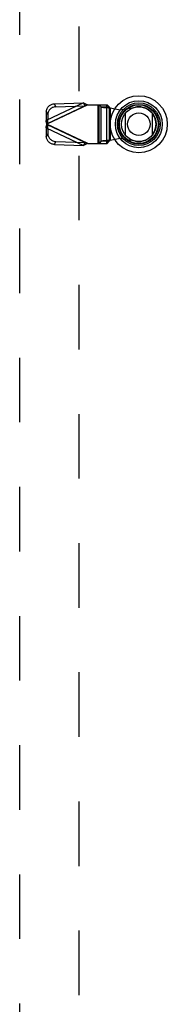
# Model space of a CAD drawing. Header units: inches. Extents: x 0 to 227, y 0 to 147.
# Tile 99 of 256: x 70 to 73, y 55 to 74. Entities that reach past the tile are written whole.
import ezdxf

# ---------------------------------------------------------------- set-up
doc = ezdxf.new("R2010")
doc.units = ezdxf.units.IN
doc.header["$LTSCALE"] = 12.466667
doc.header["$MEASUREMENT"] = 0
doc.linetypes.add('HIDDEN', pattern=[0.2, 0.1, -0.1])
doc.layers.add('DEFAULT_2', color=8, linetype='HIDDEN')
doc.layers.add('RIGHTHAND_DOOR_ASSEMBLY', color=7, linetype='CONTINUOUS')

msp = doc.modelspace()

# ---------------------------------------------------------------- linework, layer by layer
at = {"layer": 'DEFAULT_2', "color": 8, "linetype": 'HIDDEN'}
msp.add_line((71.226, 106.458), (71.226, 37.861), dxfattribs=at)
at = {"layer": 'RIGHTHAND_DOOR_ASSEMBLY', "color": 8, "linetype": 'HIDDEN'}
for p, q in [((70.083, 36.484), (70.083, 107.834)), ((71.312, 72.573), (70.591, 72.231)), ((71.396, 72.535), (70.609, 72.161)), ((70.618, 72.174), (71.339, 72.517)), ((70.757, 72.555), (71.312, 72.573)), ((70.784, 72.498), (70.757, 72.555)), ((70.784, 72.498), (71.339, 72.517)), ((71.312, 72.573), (71.339, 72.517)), ((71.377, 72.529), (71.358, 72.523)), ((71.396, 72.535), (71.377, 72.529)), ((71.396, 72.535), (71.771, 72.535)), ((71.593, 72.535), (71.593, 71.787)), ((71.613, 72.535), (71.613, 71.787)), ((71.616, 72.535), (71.655, 72.493)), ((71.655, 72.493), (71.81, 72.493)), ((71.655, 71.829), (71.655, 72.493)), ((71.768, 71.787), (71.768, 72.535)), ((71.81, 72.493), (71.771, 72.535)), ((71.81, 72.493), (71.81, 71.829)), ((71.83, 72.475), (72.026, 72.437)), ((71.83, 72.475), (71.83, 71.848)), ((72.026, 72.437), (72.321, 72.49)), ((70.597, 72.403), (70.591, 72.231)), ((70.597, 72.403), (70.624, 72.347)), ((70.624, 72.347), (70.618, 72.174)), ((70.618, 72.174), (70.591, 72.231)), ((70.591, 72.092), (70.618, 72.148)), ((70.591, 72.092), (71.312, 71.749)), ((70.591, 72.092), (70.597, 71.919)), ((71.396, 71.787), (70.609, 72.161)), ((71.339, 71.806), (70.618, 72.148)), ((70.618, 72.148), (70.624, 71.976)), ((70.624, 71.976), (70.597, 71.919)), ((72.026, 71.886), (71.83, 71.848)), ((72.321, 71.832), (72.026, 71.886)), ((70.757, 71.767), (70.784, 71.824)), ((70.757, 71.767), (71.312, 71.749)), ((70.784, 71.824), (71.339, 71.806)), ((71.339, 71.806), (71.312, 71.749)), ((71.396, 71.787), (71.771, 71.787)), ((71.655, 71.829), (71.616, 71.787)), ((71.81, 71.829), (71.655, 71.829)), ((71.771, 71.787), (71.81, 71.829)), ((71.83, 71.848), (71.795, 71.845))]:
    msp.add_line(p, q, dxfattribs=at)
at = {"layer": 'RIGHTHAND_DOOR_ASSEMBLY', "color": 7, "linetype": 'Continuous'}
for p, q in [((72.127, 71.944), (72.127, 72.375)), ((72.639, 72.375), (72.639, 71.944))]:
    msp.add_line(p, q, dxfattribs=at)
at = {"layer": 'RIGHTHAND_DOOR_ASSEMBLY', "color": 8, "linetype": 'HIDDEN'}
for points in [[(70.597, 72.403), (70.598, 72.418), (70.601, 72.432), (70.605, 72.446), (70.611, 72.46), (70.618, 72.473), (70.626, 72.486), (70.635, 72.498), (70.646, 72.509), (70.658, 72.519), (70.67, 72.528), (70.683, 72.535), (70.697, 72.542), (70.712, 72.547), (70.727, 72.551), (70.742, 72.554), (70.757, 72.555)], [(70.784, 72.498), (70.769, 72.497), (70.754, 72.495), (70.739, 72.491), (70.724, 72.485), (70.71, 72.479), (70.697, 72.471), (70.684, 72.462), (70.673, 72.452), (70.662, 72.441), (70.653, 72.429), (70.645, 72.416), (70.638, 72.403), (70.632, 72.389), (70.628, 72.375), (70.625, 72.361), (70.624, 72.347)], [(71.312, 72.573), (71.326, 72.567), (71.34, 72.561), (71.354, 72.555), (71.368, 72.548), (71.382, 72.542), (71.396, 72.535)], [(71.358, 72.523), (71.348, 72.52), (71.339, 72.517)], [(71.655, 72.493), (71.659, 72.492), (71.665, 72.491), (71.672, 72.489), (71.681, 72.488), (71.691, 72.487), (71.703, 72.485), (71.716, 72.484), (71.73, 72.483), (71.745, 72.481), (71.761, 72.48), (71.778, 72.479), (71.795, 72.477), (71.83, 72.475)], [(71.81, 72.493), (71.811, 72.491), (71.812, 72.489), (71.814, 72.486), (71.817, 72.484), (71.82, 72.482), (71.823, 72.479), (71.826, 72.477), (71.83, 72.475)], [(70.609, 72.161), (70.603, 72.185), (70.6, 72.197), (70.597, 72.208), (70.594, 72.22), (70.591, 72.231)], [(70.591, 72.092), (70.594, 72.103), (70.597, 72.114), (70.6, 72.126)], [(70.6, 72.126), (70.606, 72.149), (70.609, 72.161)], [(70.618, 72.174), (70.616, 72.172), (70.615, 72.17), (70.613, 72.168), (70.612, 72.166), (70.609, 72.161)], [(70.609, 72.161), (70.611, 72.159), (70.613, 72.155)], [(70.613, 72.155), (70.615, 72.153), (70.616, 72.15), (70.618, 72.148)], [(70.757, 71.767), (70.742, 71.769), (70.727, 71.771), (70.712, 71.775), (70.697, 71.781), (70.683, 71.787), (70.67, 71.795), (70.658, 71.804), (70.646, 71.814), (70.635, 71.825), (70.626, 71.837), (70.618, 71.849), (70.611, 71.863), (70.605, 71.876), (70.601, 71.891), (70.598, 71.905), (70.597, 71.919)], [(70.624, 71.976), (70.625, 71.961), (70.628, 71.947), (70.632, 71.933), (70.638, 71.919), (70.645, 71.906), (70.653, 71.894), (70.662, 71.882), (70.673, 71.871), (70.684, 71.861), (70.697, 71.852), (70.71, 71.844), (70.724, 71.837), (70.739, 71.832), (70.754, 71.828), (70.769, 71.825), (70.784, 71.824)], [(71.396, 71.787), (71.382, 71.781), (71.368, 71.774), (71.354, 71.768), (71.34, 71.761), (71.326, 71.755), (71.312, 71.749)], [(71.339, 71.806), (71.348, 71.803), (71.358, 71.8), (71.367, 71.797), (71.396, 71.787)], [(71.795, 71.845), (71.778, 71.844), (71.761, 71.842), (71.745, 71.841), (71.73, 71.84), (71.716, 71.838), (71.703, 71.837), (71.691, 71.836), (71.681, 71.834), (71.672, 71.833), (71.665, 71.832), (71.659, 71.831), (71.655, 71.829)], [(71.81, 71.829), (71.811, 71.832), (71.813, 71.834), (71.814, 71.836), (71.817, 71.838), (71.82, 71.841), (71.823, 71.843), (71.826, 71.845), (71.83, 71.848)]]:
    msp.add_lwpolyline(points, dxfattribs=at)
at = {"layer": 'RIGHTHAND_DOOR_ASSEMBLY', "color": 7, "linetype": 'Continuous'}
for radius in [0.551, 0.453, 0.413, 0.384, 0.374, 0.335, 0.217]:
    msp.add_circle((72.383, 72.159), radius, dxfattribs=at)
at = {"layer": 'RIGHTHAND_DOOR_ASSEMBLY', "color": 8, "linetype": 'HIDDEN'}
msp.add_arc((72.381, 72.161), 0.335, 259.673, 100.327, dxfattribs=at)

doc.saveas('drawing.dxf')
